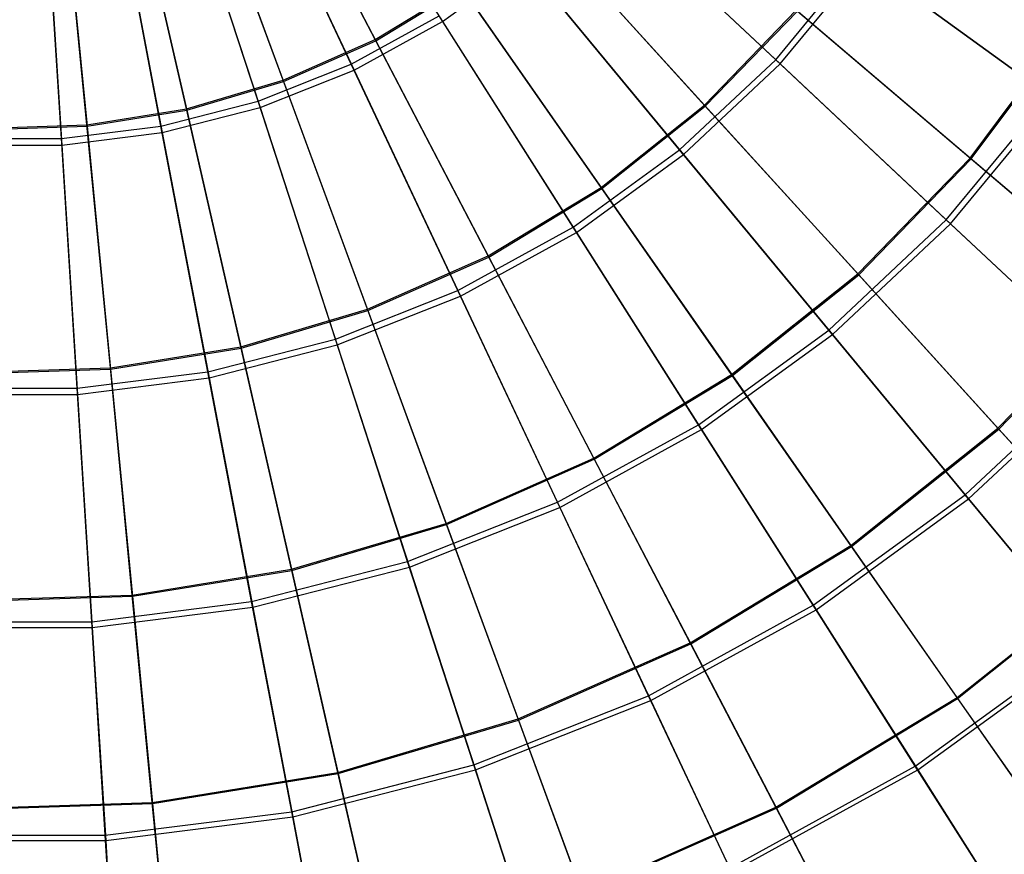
# Model space of a CAD drawing. Extents: x 0.2 to 40.1, y -6.7 to 6.7.
# Tile 79 of 256: x 5.2 to 6.6, y 1.2 to 2.4. Entities that reach past the tile are written whole.
import ezdxf

# ---------------------------------------------------------------- set-up
doc = ezdxf.new("R2010")
doc.units = 0
doc.header["$MEASUREMENT"] = 0
doc.layers.get('0').update_dxf_attribs({"color": 13, "linetype": 'CONTINUOUS'})

# ---------------------------------------------------------------- blocks, each defined once
blk = doc.blocks.new('SNOWBALL_XIV_PM3_STL')
at = {"color": 0}
for p, q in [((5.6109, 2.7723, 11.262), (5.8183, 2.4456, 11.3774)), ((5.6109, 2.7723, 11.262), (5.8183, 2.4456, 11.3774)), ((5.7186, 2.4192, 17.2479), (5.5435, 2.7549, 17.364)), ((5.7186, 2.4192, 17.2479), (5.5435, 2.7549, 17.364)), ((5.5446, 2.7529, 11.3075), (5.7196, 2.4173, 11.4239)), ((5.5446, 2.7529, 11.3075), (5.7196, 2.4173, 11.4239)), ((5.6833, 2.3824, 17.2926), (5.5183, 2.7329, 17.4067)), ((5.6833, 2.3824, 17.2926), (5.5183, 2.7329, 17.4067)), ((5.5226, 2.7238, 11.262), (5.6874, 2.3736, 11.3774)), ((5.5226, 2.7238, 11.262), (5.6874, 2.3736, 11.3774)), ((5.5825, 2.3589, 17.2479), (5.4517, 2.7143, 17.364)), ((5.5825, 2.3589, 17.2479), (5.4517, 2.7143, 17.364)), ((5.4525, 2.7122, 11.3075), (5.5832, 2.3569, 11.4239)), ((5.4525, 2.7122, 11.3075), (5.5832, 2.3569, 11.4239)), ((5.5456, 2.3279, 17.2926), (5.4258, 2.6963, 17.4067)), ((5.5456, 2.3279, 17.2926), (5.4258, 2.6963, 17.4067)), ((5.4397, 2.3166, 17.2479), (5.3554, 2.6857, 17.364)), ((5.4397, 2.3166, 17.2479), (5.3554, 2.6857, 17.364)), ((5.3559, 2.6835, 11.3075), (5.4402, 2.3145, 11.4239)), ((5.3559, 2.6835, 11.3075), (5.4402, 2.3145, 11.4239)), ((5.429, 2.6867, 11.262), (5.5486, 2.3186, 11.3774)), ((5.429, 2.6867, 11.262), (5.5486, 2.3186, 11.3774)), ((5.2927, 2.2928, 17.2479), (5.2563, 2.6697, 17.364)), ((5.2927, 2.2928, 17.2479), (5.2563, 2.6697, 17.364)), ((5.2565, 2.6674, 11.3075), (5.2929, 2.2907, 11.4239)), ((5.2565, 2.6674, 11.3075), (5.2929, 2.2907, 11.4239)), ((5.4021, 2.291, 17.2926), (5.3295, 2.6716, 17.4067)), ((5.4021, 2.291, 17.2926), (5.3295, 2.6716, 17.4067)), ((5.2551, 2.2725, 17.2926), (5.2308, 2.6591, 17.4067)), ((5.2551, 2.2725, 17.2926), (5.2308, 2.6591, 17.4067)), ((5.2314, 2.649, 11.262), (5.2557, 2.2628, 11.3774)), ((5.2314, 2.649, 11.262), (5.2557, 2.2628, 11.3774)), ((5.3314, 2.6617, 11.262), (5.4039, 2.2815, 11.3774)), ((5.3314, 2.6617, 11.262), (5.4039, 2.2815, 11.3774)), ((6.3104, 2.3892, 17.1298), (6.0409, 2.6422, 17.2926)), ((6.3104, 2.3892, 17.1298), (6.0409, 2.6422, 17.2926)), ((6.048, 2.6356, 11.3774), (6.317, 2.3829, 11.5415)), ((6.048, 2.6356, 11.3774), (6.317, 2.3829, 11.5415)), ((6.205, 2.3222, 17.0847), (5.9624, 2.5893, 17.2479)), ((6.205, 2.3222, 17.0847), (5.9624, 2.5893, 17.2479)), ((5.9639, 2.5877, 11.4239), (6.2064, 2.3207, 11.5874)), ((5.9639, 2.5877, 11.4239), (6.2064, 2.3207, 11.5874)), ((5.8183, 2.4456, 11.3774), (5.9391, 2.5333, 11.3774)), ((5.8183, 2.4456, 11.3774), (5.9391, 2.5333, 11.3774)), ((6.1685, 2.256, 17.1298), (5.9329, 2.5408, 17.2926)), ((6.1685, 2.256, 17.1298), (5.9329, 2.5408, 17.2926)), ((5.9391, 2.5333, 11.3774), (6.1744, 2.249, 11.5415)), ((5.9391, 2.5333, 11.3774), (6.1744, 2.249, 11.5415)), ((6.3104, 2.3892, 17.1298), (6.4344, 2.5391, 17.1298)), ((6.3104, 2.3892, 17.1298), (6.4344, 2.5391, 17.1298)), ((6.317, 2.3829, 11.5415), (6.4418, 2.5337, 11.5415)), ((6.317, 2.3829, 11.5415), (6.4418, 2.5337, 11.5415)), ((6.7141, 2.3359, 16.921), (6.4344, 2.5391, 17.1298)), ((6.7141, 2.3359, 16.921), (6.4344, 2.5391, 17.1298)), ((6.4418, 2.5337, 11.5415), (6.721, 2.3309, 11.7513)), ((6.4418, 2.5337, 11.5415), (6.721, 2.3309, 11.7513)), ((5.7186, 2.4192, 17.2479), (5.846, 2.4964, 17.2479)), ((5.7186, 2.4192, 17.2479), (5.846, 2.4964, 17.2479)), ((5.7196, 2.4173, 11.4239), (5.8472, 2.4947, 11.4239)), ((5.7196, 2.4173, 11.4239), (5.8472, 2.4947, 11.4239)), ((6.0524, 2.2005, 17.0847), (5.846, 2.4964, 17.2479)), ((6.0524, 2.2005, 17.0847), (5.846, 2.4964, 17.2479)), ((5.8472, 2.4947, 11.4239), (6.0536, 2.1988, 11.5874)), ((5.8472, 2.4947, 11.4239), (6.0536, 2.1988, 11.5874)), ((6.205, 2.3222, 17.0847), (6.3408, 2.4624, 17.0847)), ((6.205, 2.3222, 17.0847), (6.3408, 2.4624, 17.0847)), ((6.2064, 2.3207, 11.5874), (6.3424, 2.4611, 11.5874)), ((6.2064, 2.3207, 11.5874), (6.3424, 2.4611, 11.5874)), ((6.5976, 2.2438, 16.877), (6.3408, 2.4624, 17.0847)), ((6.5976, 2.2438, 16.877), (6.3408, 2.4624, 17.0847)), ((6.3424, 2.4611, 11.5874), (6.599, 2.2426, 11.7953)), ((6.3424, 2.4611, 11.5874), (6.599, 2.2426, 11.7953)), ((5.6833, 2.3824, 17.2926), (5.8131, 2.4538, 17.2926)), ((5.6833, 2.3824, 17.2926), (5.8131, 2.4538, 17.2926)), ((5.6874, 2.3736, 11.3774), (5.8183, 2.4456, 11.3774)), ((5.6874, 2.3736, 11.3774), (5.8183, 2.4456, 11.3774)), ((6.0111, 2.1417, 17.1298), (5.8131, 2.4538, 17.2926)), ((6.0111, 2.1417, 17.1298), (5.8131, 2.4538, 17.2926)), ((5.8183, 2.4456, 11.3774), (6.0161, 2.1339, 11.5415)), ((5.8183, 2.4456, 11.3774), (6.0161, 2.1339, 11.5415)), ((6.5976, 2.2438, 16.877), (6.7401, 2.4349, 16.877)), ((6.5976, 2.2438, 16.877), (6.7401, 2.4349, 16.877)), ((6.599, 2.2426, 11.7953), (6.7417, 2.4338, 11.7953)), ((6.599, 2.2426, 11.7953), (6.7417, 2.4338, 11.7953)), ((5.5825, 2.3589, 17.2479), (5.7186, 2.4192, 17.2479)), ((5.5825, 2.3589, 17.2479), (5.7186, 2.4192, 17.2479)), ((5.5832, 2.3569, 11.4239), (5.7196, 2.4173, 11.4239)), ((5.5832, 2.3569, 11.4239), (5.7196, 2.4173, 11.4239)), ((5.8855, 2.0993, 17.0847), (5.7186, 2.4192, 17.2479)), ((5.8855, 2.0993, 17.0847), (5.7186, 2.4192, 17.2479)), ((5.7196, 2.4173, 11.4239), (5.8865, 2.0975, 11.5874)), ((5.7196, 2.4173, 11.4239), (5.8865, 2.0975, 11.5874)), ((6.1685, 2.256, 17.1298), (6.3104, 2.3892, 17.1298)), ((6.1685, 2.256, 17.1298), (6.3104, 2.3892, 17.1298)), ((6.5624, 2.1525, 16.921), (6.3104, 2.3892, 17.1298)), ((6.5624, 2.1525, 16.921), (6.3104, 2.3892, 17.1298)), ((5.5456, 2.3279, 17.2926), (5.6833, 2.3824, 17.2926)), ((5.5456, 2.3279, 17.2926), (5.6833, 2.3824, 17.2926)), ((5.5486, 2.3186, 11.3774), (5.6874, 2.3736, 11.3774)), ((5.5486, 2.3186, 11.3774), (5.6874, 2.3736, 11.3774)), ((5.8407, 2.048, 17.1298), (5.6833, 2.3824, 17.2926)), ((5.8407, 2.048, 17.1298), (5.6833, 2.3824, 17.2926)), ((5.6874, 2.3736, 11.3774), (5.8446, 2.0397, 11.5415)), ((5.6874, 2.3736, 11.3774), (5.8446, 2.0397, 11.5415)), ((6.1744, 2.249, 11.5415), (6.317, 2.3829, 11.5415)), ((6.1744, 2.249, 11.5415), (6.317, 2.3829, 11.5415)), ((6.317, 2.3829, 11.5415), (6.5686, 2.1467, 11.7513)), ((6.317, 2.3829, 11.5415), (6.5686, 2.1467, 11.7513)), ((5.4397, 2.3166, 17.2479), (5.5825, 2.3589, 17.2479)), ((5.4397, 2.3166, 17.2479), (5.5825, 2.3589, 17.2479)), ((5.4402, 2.3145, 11.4239), (5.5832, 2.3569, 11.4239)), ((5.4402, 2.3145, 11.4239), (5.5832, 2.3569, 11.4239)), ((5.7071, 2.0203, 17.0847), (5.5825, 2.3589, 17.2479)), ((5.7071, 2.0203, 17.0847), (5.5825, 2.3589, 17.2479)), ((5.5832, 2.3569, 11.4239), (5.7078, 2.0184, 11.5874)), ((5.5832, 2.3569, 11.4239), (5.7078, 2.0184, 11.5874)), ((5.4021, 2.291, 17.2926), (5.5456, 2.3279, 17.2926)), ((5.4021, 2.291, 17.2926), (5.5456, 2.3279, 17.2926)), ((5.6598, 1.9763, 17.1298), (5.5456, 2.3279, 17.2926)), ((5.6598, 1.9763, 17.1298), (5.5456, 2.3279, 17.2926)), ((6.5624, 2.1525, 16.921), (6.7141, 2.3359, 16.921)), ((6.5624, 2.1525, 16.921), (6.7141, 2.3359, 16.921)), ((6.5686, 2.1467, 11.7513), (6.721, 2.3309, 11.7513)), ((6.5686, 2.1467, 11.7513), (6.721, 2.3309, 11.7513)), ((5.2927, 2.2928, 17.2479), (5.4397, 2.3166, 17.2479)), ((5.2927, 2.2928, 17.2479), (5.4397, 2.3166, 17.2479)), ((5.2929, 2.2907, 11.4239), (5.4402, 2.3145, 11.4239)), ((5.2929, 2.2907, 11.4239), (5.4402, 2.3145, 11.4239)), ((5.4039, 2.2815, 11.3774), (5.5486, 2.3186, 11.3774)), ((5.4039, 2.2815, 11.3774), (5.5486, 2.3186, 11.3774)), ((5.52, 1.9648, 17.0847), (5.4397, 2.3166, 17.2479)), ((5.52, 1.9648, 17.0847), (5.4397, 2.3166, 17.2479)), ((5.4402, 2.3145, 11.4239), (5.5204, 1.9628, 11.5874)), ((5.4402, 2.3145, 11.4239), (5.5204, 1.9628, 11.5874)), ((5.5486, 2.3186, 11.3774), (5.6626, 1.9676, 11.5415)), ((5.5486, 2.3186, 11.3774), (5.6626, 1.9676, 11.5415)), ((6.0524, 2.2005, 17.0847), (6.205, 2.3222, 17.0847)), ((6.0524, 2.2005, 17.0847), (6.205, 2.3222, 17.0847)), ((6.0536, 2.1988, 11.5874), (6.2064, 2.3207, 11.5874)), ((6.0536, 2.1988, 11.5874), (6.2064, 2.3207, 11.5874)), ((6.4317, 2.0726, 16.877), (6.205, 2.3222, 17.0847)), ((6.4317, 2.0726, 16.877), (6.205, 2.3222, 17.0847)), ((6.2064, 2.3207, 11.5874), (6.433, 2.0712, 11.7953)), ((6.2064, 2.3207, 11.5874), (6.433, 2.0712, 11.7953)), ((5.1437, 2.2859, 11.4239), (5.2929, 2.2907, 11.4239)), ((5.1437, 2.2859, 11.4239), (5.2929, 2.2907, 11.4239)), ((5.1438, 2.288, 17.2479), (5.2927, 2.2928, 17.2479)), ((5.1438, 2.288, 17.2479), (5.2927, 2.2928, 17.2479)), ((5.2551, 2.2725, 17.2926), (5.4021, 2.291, 17.2926)), ((5.2551, 2.2725, 17.2926), (5.4021, 2.291, 17.2926)), ((5.3273, 1.9336, 17.0847), (5.2927, 2.2928, 17.2479)), ((5.3273, 1.9336, 17.0847), (5.2927, 2.2928, 17.2479)), ((5.2929, 2.2907, 11.4239), (5.3275, 1.9316, 11.5874)), ((5.2929, 2.2907, 11.4239), (5.3275, 1.9316, 11.5874)), ((5.4713, 1.928, 17.1298), (5.4021, 2.291, 17.2926)), ((5.4713, 1.928, 17.1298), (5.4021, 2.291, 17.2926)), ((5.107, 2.2725, 17.2926), (5.2551, 2.2725, 17.2926)), ((5.107, 2.2725, 17.2926), (5.2551, 2.2725, 17.2926)), ((5.2783, 1.9036, 17.1298), (5.2551, 2.2725, 17.2926)), ((5.2783, 1.9036, 17.1298), (5.2551, 2.2725, 17.2926)), ((5.2557, 2.2628, 11.3774), (5.4039, 2.2815, 11.3774)), ((5.2557, 2.2628, 11.3774), (5.4039, 2.2815, 11.3774)), ((5.4039, 2.2815, 11.3774), (5.4731, 1.9189, 11.5415)), ((5.4039, 2.2815, 11.3774), (5.4731, 1.9189, 11.5415)), ((5.1064, 2.2628, 11.3774), (5.2557, 2.2628, 11.3774)), ((5.1064, 2.2628, 11.3774), (5.2557, 2.2628, 11.3774)), ((5.2557, 2.2628, 11.3774), (5.2789, 1.8944, 11.5415)), ((5.2557, 2.2628, 11.3774), (5.2789, 1.8944, 11.5415)), ((6.0111, 2.1417, 17.1298), (6.1685, 2.256, 17.1298)), ((6.0111, 2.1417, 17.1298), (6.1685, 2.256, 17.1298)), ((6.3889, 1.9896, 16.921), (6.1685, 2.256, 17.1298)), ((6.3889, 1.9896, 16.921), (6.1685, 2.256, 17.1298)), ((6.0161, 2.1339, 11.5415), (6.1744, 2.249, 11.5415)), ((6.0161, 2.1339, 11.5415), (6.1744, 2.249, 11.5415)), ((6.1744, 2.249, 11.5415), (6.3943, 1.9831, 11.7513)), ((6.1744, 2.249, 11.5415), (6.3943, 1.9831, 11.7513)), ((6.4317, 2.0726, 16.877), (6.5976, 2.2438, 16.877)), ((6.4317, 2.0726, 16.877), (6.5976, 2.2438, 16.877)), ((6.433, 2.0712, 11.7953), (6.599, 2.2426, 11.7953)), ((6.433, 2.0712, 11.7953), (6.599, 2.2426, 11.7953)), ((6.8321, 2.0441, 16.6281), (6.5976, 2.2438, 16.877)), ((6.8321, 2.0441, 16.6281), (6.5976, 2.2438, 16.877)), ((6.599, 2.2426, 11.7953), (6.8334, 2.043, 12.0444)), ((6.599, 2.2426, 11.7953), (6.8334, 2.043, 12.0444)), ((5.8855, 2.0993, 17.0847), (6.0524, 2.2005, 17.0847)), ((5.8855, 2.0993, 17.0847), (6.0524, 2.2005, 17.0847)), ((5.8865, 2.0975, 11.5874), (6.0536, 2.1988, 11.5874)), ((5.8865, 2.0975, 11.5874), (6.0536, 2.1988, 11.5874)), ((6.2453, 1.924, 16.877), (6.0524, 2.2005, 17.0847)), ((6.2453, 1.924, 16.877), (6.0524, 2.2005, 17.0847)), ((6.0536, 2.1988, 11.5874), (6.2464, 1.9224, 11.7953)), ((6.0536, 2.1988, 11.5874), (6.2464, 1.9224, 11.7953)), ((5.8407, 2.048, 17.1298), (6.0111, 2.1417, 17.1298)), ((5.8407, 2.048, 17.1298), (6.0111, 2.1417, 17.1298)), ((6.1964, 1.8497, 16.921), (6.0111, 2.1417, 17.1298)), ((6.1964, 1.8497, 16.921), (6.0111, 2.1417, 17.1298)), ((6.3889, 1.9896, 16.921), (6.5624, 2.1525, 16.921)), ((6.3889, 1.9896, 16.921), (6.5624, 2.1525, 16.921)), ((6.3943, 1.9831, 11.7513), (6.5686, 2.1467, 11.7513)), ((6.3943, 1.9831, 11.7513), (6.5686, 2.1467, 11.7513)), ((6.7929, 1.9361, 16.6698), (6.5624, 2.1525, 16.921)), ((6.7929, 1.9361, 16.6698), (6.5624, 2.1525, 16.921)), ((6.5686, 2.1467, 11.7513), (6.7985, 1.9308, 12.0036)), ((6.5686, 2.1467, 11.7513), (6.7985, 1.9308, 12.0036)), ((5.8446, 2.0397, 11.5415), (6.0161, 2.1339, 11.5415)), ((5.8446, 2.0397, 11.5415), (6.0161, 2.1339, 11.5415)), ((6.0161, 2.1339, 11.5415), (6.201, 1.8426, 11.7513)), ((6.0161, 2.1339, 11.5415), (6.201, 1.8426, 11.7513)), ((5.7071, 2.0203, 17.0847), (5.8855, 2.0993, 17.0847)), ((5.7071, 2.0203, 17.0847), (5.8855, 2.0993, 17.0847)), ((5.7078, 2.0184, 11.5874), (5.8865, 2.0975, 11.5874)), ((5.7078, 2.0184, 11.5874), (5.8865, 2.0975, 11.5874)), ((6.0415, 1.8004, 16.877), (5.8855, 2.0993, 17.0847)), ((6.0415, 1.8004, 16.877), (5.8855, 2.0993, 17.0847)), ((5.8865, 2.0975, 11.5874), (6.0424, 1.7987, 11.7953)), ((5.8865, 2.0975, 11.5874), (6.0424, 1.7987, 11.7953)), ((6.2453, 1.924, 16.877), (6.4317, 2.0726, 16.877)), ((6.2453, 1.924, 16.877), (6.4317, 2.0726, 16.877)), ((6.2464, 1.9224, 11.7953), (6.433, 2.0712, 11.7953)), ((6.2464, 1.9224, 11.7953), (6.433, 2.0712, 11.7953)), ((6.6388, 1.8445, 16.6281), (6.4317, 2.0726, 16.877)), ((6.6388, 1.8445, 16.6281), (6.4317, 2.0726, 16.877)), ((6.433, 2.0712, 11.7953), (6.64, 1.8433, 12.0444)), ((6.433, 2.0712, 11.7953), (6.64, 1.8433, 12.0444)), ((5.6598, 1.9763, 17.1298), (5.8407, 2.048, 17.1298)), ((5.6598, 1.9763, 17.1298), (5.8407, 2.048, 17.1298)), ((5.6626, 1.9676, 11.5415), (5.8446, 2.0397, 11.5415)), ((5.6626, 1.9676, 11.5415), (5.8446, 2.0397, 11.5415)), ((5.9879, 1.7351, 16.921), (5.8407, 2.048, 17.1298)), ((5.9879, 1.7351, 16.921), (5.8407, 2.048, 17.1298)), ((5.8446, 2.0397, 11.5415), (5.9915, 1.7274, 11.7513)), ((5.8446, 2.0397, 11.5415), (5.9915, 1.7274, 11.7513)), ((6.6388, 1.8445, 16.6281), (6.8321, 2.0441, 16.6281)), ((6.6388, 1.8445, 16.6281), (6.8321, 2.0441, 16.6281)), ((6.64, 1.8433, 12.0444), (6.8334, 2.043, 12.0444)), ((6.64, 1.8433, 12.0444), (6.8334, 2.043, 12.0444)), ((5.52, 1.9648, 17.0847), (5.7071, 2.0203, 17.0847)), ((5.52, 1.9648, 17.0847), (5.7071, 2.0203, 17.0847)), ((5.5204, 1.9628, 11.5874), (5.7078, 2.0184, 11.5874)), ((5.5204, 1.9628, 11.5874), (5.7078, 2.0184, 11.5874)), ((5.8235, 1.7039, 16.877), (5.7071, 2.0203, 17.0847)), ((5.8235, 1.7039, 16.877), (5.7071, 2.0203, 17.0847)), ((5.7078, 2.0184, 11.5874), (5.8242, 1.7021, 11.7953)), ((5.7078, 2.0184, 11.5874), (5.8242, 1.7021, 11.7953)), ((6.1964, 1.8497, 16.921), (6.3889, 1.9896, 16.921)), ((6.1964, 1.8497, 16.921), (6.3889, 1.9896, 16.921)), ((6.201, 1.8426, 11.7513), (6.3943, 1.9831, 11.7513)), ((6.201, 1.8426, 11.7513), (6.3943, 1.9831, 11.7513)), ((6.5905, 1.746, 16.6698), (6.3889, 1.9896, 16.921)), ((6.5905, 1.746, 16.6698), (6.3889, 1.9896, 16.921)), ((6.3943, 1.9831, 11.7513), (6.5954, 1.7401, 12.0036)), ((6.3943, 1.9831, 11.7513), (6.5954, 1.7401, 12.0036)), ((5.3273, 1.9336, 17.0847), (5.52, 1.9648, 17.0847)), ((5.3273, 1.9336, 17.0847), (5.52, 1.9648, 17.0847)), ((5.4713, 1.928, 17.1298), (5.6598, 1.9763, 17.1298)), ((5.4713, 1.928, 17.1298), (5.6598, 1.9763, 17.1298)), ((5.4731, 1.9189, 11.5415), (5.6626, 1.9676, 11.5415)), ((5.4731, 1.9189, 11.5415), (5.6626, 1.9676, 11.5415)), ((5.595, 1.6361, 16.877), (5.52, 1.9648, 17.0847)), ((5.595, 1.6361, 16.877), (5.52, 1.9648, 17.0847)), ((5.7666, 1.6475, 16.921), (5.6598, 1.9763, 17.1298)), ((5.7666, 1.6475, 16.921), (5.6598, 1.9763, 17.1298)), ((5.6626, 1.9676, 11.5415), (5.7692, 1.6394, 11.7513)), ((5.6626, 1.9676, 11.5415), (5.7692, 1.6394, 11.7513)), ((5.3275, 1.9316, 11.5874), (5.5204, 1.9628, 11.5874)), ((5.3275, 1.9316, 11.5874), (5.5204, 1.9628, 11.5874)), ((5.5204, 1.9628, 11.5874), (5.5954, 1.6342, 11.7953)), ((5.5204, 1.9628, 11.5874), (5.5954, 1.6342, 11.7953)), ((6.5905, 1.746, 16.6698), (6.7929, 1.9361, 16.6698)), ((6.5905, 1.746, 16.6698), (6.7929, 1.9361, 16.6698)), ((5.1322, 1.9274, 17.0847), (5.3273, 1.9336, 17.0847)), ((5.1322, 1.9274, 17.0847), (5.3273, 1.9336, 17.0847)), ((5.1322, 1.9254, 11.5874), (5.3275, 1.9316, 11.5874)), ((5.1322, 1.9254, 11.5874), (5.3275, 1.9316, 11.5874)), ((5.2783, 1.9036, 17.1298), (5.4713, 1.928, 17.1298)), ((5.2783, 1.9036, 17.1298), (5.4713, 1.928, 17.1298)), ((5.3597, 1.598, 16.877), (5.3273, 1.9336, 17.0847)), ((5.3597, 1.598, 16.877), (5.3273, 1.9336, 17.0847)), ((5.3275, 1.9316, 11.5874), (5.3599, 1.5961, 11.7953)), ((5.3275, 1.9316, 11.5874), (5.3599, 1.5961, 11.7953)), ((5.5361, 1.5883, 16.921), (5.4713, 1.928, 17.1298)), ((5.5361, 1.5883, 16.921), (5.4713, 1.928, 17.1298)), ((6.0415, 1.8004, 16.877), (6.2453, 1.924, 16.877)), ((6.0415, 1.8004, 16.877), (6.2453, 1.924, 16.877)), ((6.0424, 1.7987, 11.7953), (6.2464, 1.9224, 11.7953)), ((6.0424, 1.7987, 11.7953), (6.2464, 1.9224, 11.7953)), ((6.4216, 1.6713, 16.6281), (6.2453, 1.924, 16.877)), ((6.4216, 1.6713, 16.6281), (6.2453, 1.924, 16.877)), ((6.2464, 1.9224, 11.7953), (6.4226, 1.6699, 12.0444)), ((6.2464, 1.9224, 11.7953), (6.4226, 1.6699, 12.0444)), ((6.5954, 1.7401, 12.0036), (6.7985, 1.9308, 12.0036)), ((6.5954, 1.7401, 12.0036), (6.7985, 1.9308, 12.0036)), ((5.2789, 1.8944, 11.5415), (5.4731, 1.9189, 11.5415)), ((5.2789, 1.8944, 11.5415), (5.4731, 1.9189, 11.5415)), ((5.4731, 1.9189, 11.5415), (5.5377, 1.58, 11.7513)), ((5.4731, 1.9189, 11.5415), (5.5377, 1.58, 11.7513)), ((5.0832, 1.8944, 11.5415), (5.2789, 1.8944, 11.5415)), ((5.0832, 1.8944, 11.5415), (5.2789, 1.8944, 11.5415)), ((5.0838, 1.9036, 17.1298), (5.2783, 1.9036, 17.1298)), ((5.0838, 1.9036, 17.1298), (5.2783, 1.9036, 17.1298)), ((5.3, 1.5585, 16.921), (5.2783, 1.9036, 17.1298)), ((5.3, 1.5585, 16.921), (5.2783, 1.9036, 17.1298)), ((5.2789, 1.8944, 11.5415), (5.3006, 1.55, 11.7513)), ((5.2789, 1.8944, 11.5415), (5.3006, 1.55, 11.7513)), ((5.9879, 1.7351, 16.921), (6.1964, 1.8497, 16.921)), ((5.9879, 1.7351, 16.921), (6.1964, 1.8497, 16.921)), ((6.3658, 1.5828, 16.6698), (6.1964, 1.8497, 16.921)), ((6.3658, 1.5828, 16.6698), (6.1964, 1.8497, 16.921)), ((5.9915, 1.7274, 11.7513), (6.201, 1.8426, 11.7513)), ((5.9915, 1.7274, 11.7513), (6.201, 1.8426, 11.7513)), ((6.201, 1.8426, 11.7513), (6.37, 1.5763, 12.0036)), ((6.201, 1.8426, 11.7513), (6.37, 1.5763, 12.0036)), ((6.4216, 1.6713, 16.6281), (6.6388, 1.8445, 16.6281)), ((6.4216, 1.6713, 16.6281), (6.6388, 1.8445, 16.6281)), ((6.4226, 1.6699, 12.0444), (6.64, 1.8433, 12.0444)), ((6.4226, 1.6699, 12.0444), (6.64, 1.8433, 12.0444)), ((6.8231, 1.6417, 16.3422), (6.6388, 1.8445, 16.6281)), ((6.8231, 1.6417, 16.3422), (6.6388, 1.8445, 16.6281)), ((6.64, 1.8433, 12.0444), (6.8241, 1.6406, 12.3305)), ((6.64, 1.8433, 12.0444), (6.8241, 1.6406, 12.3305)), ((5.8235, 1.7039, 16.877), (6.0415, 1.8004, 16.877)), ((5.8235, 1.7039, 16.877), (6.0415, 1.8004, 16.877)), ((5.8242, 1.7021, 11.7953), (6.0424, 1.7987, 11.7953)), ((5.8242, 1.7021, 11.7953), (6.0424, 1.7987, 11.7953)), ((6.184, 1.5272, 16.6281), (6.0415, 1.8004, 16.877)), ((6.184, 1.5272, 16.6281), (6.0415, 1.8004, 16.877)), ((6.0424, 1.7987, 11.7953), (6.1848, 1.5257, 12.0444)), ((6.0424, 1.7987, 11.7953), (6.1848, 1.5257, 12.0444)), ((6.3658, 1.5828, 16.6698), (6.5905, 1.746, 16.6698)), ((6.3658, 1.5828, 16.6698), (6.5905, 1.746, 16.6698)), ((6.7699, 1.5291, 16.3802), (6.5905, 1.746, 16.6698)), ((6.7699, 1.5291, 16.3802), (6.5905, 1.746, 16.6698)), ((5.7666, 1.6475, 16.921), (5.9879, 1.7351, 16.921)), ((5.7666, 1.6475, 16.921), (5.9879, 1.7351, 16.921)), ((6.1225, 1.449, 16.6698), (5.9879, 1.7351, 16.921)), ((6.1225, 1.449, 16.6698), (5.9879, 1.7351, 16.921)), ((6.37, 1.5763, 12.0036), (6.5954, 1.7401, 12.0036)), ((6.37, 1.5763, 12.0036), (6.5954, 1.7401, 12.0036)), ((6.5954, 1.7401, 12.0036), (6.7742, 1.5239, 12.2941)), ((6.5954, 1.7401, 12.0036), (6.7742, 1.5239, 12.2941)), ((5.7692, 1.6394, 11.7513), (5.9915, 1.7274, 11.7513)), ((5.7692, 1.6394, 11.7513), (5.9915, 1.7274, 11.7513)), ((5.9915, 1.7274, 11.7513), (6.1258, 1.4421, 12.0036)), ((5.9915, 1.7274, 11.7513), (6.1258, 1.4421, 12.0036)), ((5.595, 1.6361, 16.877), (5.8235, 1.7039, 16.877)), ((5.595, 1.6361, 16.877), (5.8235, 1.7039, 16.877)), ((5.9299, 1.4148, 16.6281), (5.8235, 1.7039, 16.877)), ((5.9299, 1.4148, 16.6281), (5.8235, 1.7039, 16.877)), ((5.5954, 1.6342, 11.7953), (5.8242, 1.7021, 11.7953)), ((5.5954, 1.6342, 11.7953), (5.8242, 1.7021, 11.7953)), ((5.8242, 1.7021, 11.7953), (5.9305, 1.4132, 12.0444)), ((5.8242, 1.7021, 11.7953), (5.9305, 1.4132, 12.0444)), ((6.184, 1.5272, 16.6281), (6.4216, 1.6713, 16.6281)), ((6.184, 1.5272, 16.6281), (6.4216, 1.6713, 16.6281)), ((6.1848, 1.5257, 12.0444), (6.4226, 1.6699, 12.0444)), ((6.1848, 1.5257, 12.0444), (6.4226, 1.6699, 12.0444)), ((6.5784, 1.4465, 16.3422), (6.4216, 1.6713, 16.6281)), ((6.5784, 1.4465, 16.3422), (6.4216, 1.6713, 16.6281)), ((6.4226, 1.6699, 12.0444), (6.5792, 1.4453, 12.3305)), ((6.4226, 1.6699, 12.0444), (6.5792, 1.4453, 12.3305)), ((5.5361, 1.5883, 16.921), (5.7666, 1.6475, 16.921)), ((5.5361, 1.5883, 16.921), (5.7666, 1.6475, 16.921)), ((5.8643, 1.3468, 16.6698), (5.7666, 1.6475, 16.921)), ((5.8643, 1.3468, 16.6698), (5.7666, 1.6475, 16.921)), ((5.3597, 1.598, 16.877), (5.595, 1.6361, 16.877)), ((5.3597, 1.598, 16.877), (5.595, 1.6361, 16.877)), ((5.3599, 1.5961, 11.7953), (5.5954, 1.6342, 11.7953)), ((5.3599, 1.5961, 11.7953), (5.5954, 1.6342, 11.7953)), ((5.5377, 1.58, 11.7513), (5.7692, 1.6394, 11.7513)), ((5.5377, 1.58, 11.7513), (5.7692, 1.6394, 11.7513)), ((5.6636, 1.3357, 16.6281), (5.595, 1.6361, 16.877)), ((5.6636, 1.3357, 16.6281), (5.595, 1.6361, 16.877)), ((5.5954, 1.6342, 11.7953), (5.6639, 1.334, 12.0444)), ((5.5954, 1.6342, 11.7953), (5.6639, 1.334, 12.0444)), ((5.7692, 1.6394, 11.7513), (5.8667, 1.3395, 12.0036)), ((5.7692, 1.6394, 11.7513), (5.8667, 1.3395, 12.0036)), ((6.5784, 1.4465, 16.3422), (6.8231, 1.6417, 16.3422)), ((6.5784, 1.4465, 16.3422), (6.8231, 1.6417, 16.3422)), ((6.5792, 1.4453, 12.3305), (6.8241, 1.6406, 12.3305)), ((6.5792, 1.4453, 12.3305), (6.8241, 1.6406, 12.3305)), ((5.1214, 1.5904, 16.877), (5.3597, 1.598, 16.877)), ((5.1214, 1.5904, 16.877), (5.3597, 1.598, 16.877)), ((5.1214, 1.5885, 11.7953), (5.3599, 1.5961, 11.7953)), ((5.1214, 1.5885, 11.7953), (5.3599, 1.5961, 11.7953)), ((5.3, 1.5585, 16.921), (5.5361, 1.5883, 16.921)), ((5.3, 1.5585, 16.921), (5.5361, 1.5883, 16.921)), ((5.3893, 1.2914, 16.6281), (5.3597, 1.598, 16.877)), ((5.3893, 1.2914, 16.6281), (5.3597, 1.598, 16.877)), ((5.3599, 1.5961, 11.7953), (5.3894, 1.2897, 12.0444)), ((5.3599, 1.5961, 11.7953), (5.3894, 1.2897, 12.0444)), ((5.5954, 1.2777, 16.6698), (5.5361, 1.5883, 16.921)), ((5.5954, 1.2777, 16.6698), (5.5361, 1.5883, 16.921)), ((5.3006, 1.55, 11.7513), (5.5377, 1.58, 11.7513)), ((5.3006, 1.55, 11.7513), (5.5377, 1.58, 11.7513)), ((5.5377, 1.58, 11.7513), (5.5968, 1.2702, 12.0036)), ((5.5377, 1.58, 11.7513), (5.5968, 1.2702, 12.0036)), ((6.1225, 1.449, 16.6698), (6.3658, 1.5828, 16.6698)), ((6.1225, 1.449, 16.6698), (6.3658, 1.5828, 16.6698)), ((6.1258, 1.4421, 12.0036), (6.37, 1.5763, 12.0036)), ((6.1258, 1.4421, 12.0036), (6.37, 1.5763, 12.0036)), ((6.5167, 1.3451, 16.3802), (6.3658, 1.5828, 16.6698)), ((6.5167, 1.3451, 16.3802), (6.3658, 1.5828, 16.6698)), ((6.37, 1.5763, 12.0036), (6.5203, 1.3394, 12.2941)), ((6.37, 1.5763, 12.0036), (6.5203, 1.3394, 12.2941)), ((5.0621, 1.5585, 16.921), (5.3, 1.5585, 16.921)), ((5.0621, 1.5585, 16.921), (5.3, 1.5585, 16.921)), ((5.3199, 1.2429, 16.6698), (5.3, 1.5585, 16.921)), ((5.3199, 1.2429, 16.6698), (5.3, 1.5585, 16.921)), ((5.0615, 1.55, 11.7513), (5.3006, 1.55, 11.7513)), ((5.0615, 1.55, 11.7513), (5.3006, 1.55, 11.7513)), ((5.3006, 1.55, 11.7513), (5.3204, 1.2353, 12.0036)), ((5.3006, 1.55, 11.7513), (5.3204, 1.2353, 12.0036)), ((6.5167, 1.3451, 16.3802), (6.7699, 1.5291, 16.3802)), ((6.5167, 1.3451, 16.3802), (6.7699, 1.5291, 16.3802)), ((5.9299, 1.4148, 16.6281), (6.184, 1.5272, 16.6281)), ((5.9299, 1.4148, 16.6281), (6.184, 1.5272, 16.6281)), ((5.9305, 1.4132, 12.0444), (6.1848, 1.5257, 12.0444)), ((5.9305, 1.4132, 12.0444), (6.1848, 1.5257, 12.0444)), ((6.3107, 1.2843, 16.3422), (6.184, 1.5272, 16.6281)), ((6.3107, 1.2843, 16.3422), (6.184, 1.5272, 16.6281)), ((6.1848, 1.5257, 12.0444), (6.3114, 1.283, 12.3305)), ((6.1848, 1.5257, 12.0444), (6.3114, 1.283, 12.3305)), ((6.5203, 1.3394, 12.2941), (6.7742, 1.5239, 12.2941)), ((6.5203, 1.3394, 12.2941), (6.7742, 1.5239, 12.2941)), ((5.8643, 1.3468, 16.6698), (6.1225, 1.449, 16.6698)), ((5.8643, 1.3468, 16.6698), (6.1225, 1.449, 16.6698)), ((5.8667, 1.3395, 12.0036), (6.1258, 1.4421, 12.0036)), ((5.8667, 1.3395, 12.0036), (6.1258, 1.4421, 12.0036)), ((6.2424, 1.1943, 16.3802), (6.1225, 1.449, 16.6698)), ((6.2424, 1.1943, 16.3802), (6.1225, 1.449, 16.6698)), ((6.1258, 1.4421, 12.0036), (6.2452, 1.1882, 12.2941)), ((6.1258, 1.4421, 12.0036), (6.2452, 1.1882, 12.2941)), ((6.3107, 1.2843, 16.3422), (6.5784, 1.4465, 16.3422)), ((6.3107, 1.2843, 16.3422), (6.5784, 1.4465, 16.3422)), ((6.3114, 1.283, 12.3305), (6.5792, 1.4453, 12.3305)), ((6.3114, 1.283, 12.3305), (6.5792, 1.4453, 12.3305)), ((6.7131, 1.2534, 16.0238), (6.5784, 1.4465, 16.3422)), ((6.7131, 1.2534, 16.0238), (6.5784, 1.4465, 16.3422)), ((6.5792, 1.4453, 12.3305), (6.7138, 1.2524, 12.6491)), ((6.5792, 1.4453, 12.3305), (6.7138, 1.2524, 12.6491)), ((5.6636, 1.3357, 16.6281), (5.9299, 1.4148, 16.6281)), ((5.6636, 1.3357, 16.6281), (5.9299, 1.4148, 16.6281)), ((5.6639, 1.334, 12.0444), (5.9305, 1.4132, 12.0444)), ((5.6639, 1.334, 12.0444), (5.9305, 1.4132, 12.0444)), ((6.0246, 1.1576, 16.3422), (5.9299, 1.4148, 16.6281)), ((6.0246, 1.1576, 16.3422), (5.9299, 1.4148, 16.6281)), ((5.9305, 1.4132, 12.0444), (6.0251, 1.1562, 12.3305)), ((5.9305, 1.4132, 12.0444), (6.0251, 1.1562, 12.3305)), ((5.5954, 1.2777, 16.6698), (5.8643, 1.3468, 16.6698)), ((5.5954, 1.2777, 16.6698), (5.8643, 1.3468, 16.6698)), ((5.5968, 1.2702, 12.0036), (5.8667, 1.3395, 12.0036)), ((5.5968, 1.2702, 12.0036), (5.8667, 1.3395, 12.0036)), ((5.9513, 1.0791, 16.3802), (5.8643, 1.3468, 16.6698)), ((5.9513, 1.0791, 16.3802), (5.8643, 1.3468, 16.6698)), ((5.8667, 1.3395, 12.0036), (5.9534, 1.0727, 12.2941)), ((5.8667, 1.3395, 12.0036), (5.9534, 1.0727, 12.2941)), ((6.2424, 1.1943, 16.3802), (6.5167, 1.3451, 16.3802)), ((6.2424, 1.1943, 16.3802), (6.5167, 1.3451, 16.3802)), ((6.2452, 1.1882, 12.2941), (6.5203, 1.3394, 12.2941)), ((6.2452, 1.1882, 12.2941), (6.5203, 1.3394, 12.2941)), ((6.6464, 1.1406, 16.0569), (6.5167, 1.3451, 16.3802)), ((6.6464, 1.1406, 16.0569), (6.5167, 1.3451, 16.3802)), ((6.5203, 1.3394, 12.2941), (6.6494, 1.1359, 12.6182)), ((6.5203, 1.3394, 12.2941), (6.6494, 1.1359, 12.6182)), ((5.3893, 1.2914, 16.6281), (5.6636, 1.3357, 16.6281)), ((5.3893, 1.2914, 16.6281), (5.6636, 1.3357, 16.6281)), ((5.3894, 1.2897, 12.0444), (5.6639, 1.334, 12.0444)), ((5.3894, 1.2897, 12.0444), (5.6639, 1.334, 12.0444)), ((5.7245, 1.0686, 16.3422), (5.6636, 1.3357, 16.6281)), ((5.7245, 1.0686, 16.3422), (5.6636, 1.3357, 16.6281)), ((5.6639, 1.334, 12.0444), (5.7249, 1.0671, 12.3305)), ((5.6639, 1.334, 12.0444), (5.7249, 1.0671, 12.3305)), ((5.1115, 1.2808, 12.0444), (5.3894, 1.2897, 12.0444)), ((5.1115, 1.2808, 12.0444), (5.3894, 1.2897, 12.0444)), ((5.1116, 1.2824, 16.6281), (5.3893, 1.2914, 16.6281)), ((5.1116, 1.2824, 16.6281), (5.3893, 1.2914, 16.6281)), ((5.4156, 1.0186, 16.3422), (5.3893, 1.2914, 16.6281)), ((5.4156, 1.0186, 16.3422), (5.3893, 1.2914, 16.6281)), ((5.3894, 1.2897, 12.0444), (5.4157, 1.0171, 12.3305)), ((5.3894, 1.2897, 12.0444), (5.4157, 1.0171, 12.3305)), ((6.0246, 1.1576, 16.3422), (6.3107, 1.2843, 16.3422)), ((6.0246, 1.1576, 16.3422), (6.3107, 1.2843, 16.3422)), ((6.0251, 1.1562, 12.3305), (6.3114, 1.283, 12.3305)), ((6.0251, 1.1562, 12.3305), (6.3114, 1.283, 12.3305)), ((6.4197, 1.0755, 16.0238), (6.3107, 1.2843, 16.3422)), ((6.4197, 1.0755, 16.0238), (6.3107, 1.2843, 16.3422)), ((6.3114, 1.283, 12.3305), (6.4202, 1.0744, 12.6491)), ((6.3114, 1.283, 12.3305), (6.4202, 1.0744, 12.6491)), ((5.3199, 1.2429, 16.6698), (5.5954, 1.2777, 16.6698)), ((5.3199, 1.2429, 16.6698), (5.5954, 1.2777, 16.6698)), ((5.3204, 1.2353, 12.0036), (5.5968, 1.2702, 12.0036)), ((5.3204, 1.2353, 12.0036), (5.5968, 1.2702, 12.0036)), ((5.6481, 1.0012, 16.3802), (5.5954, 1.2777, 16.6698)), ((5.6481, 1.0012, 16.3802), (5.5954, 1.2777, 16.6698)), ((5.5968, 1.2702, 12.0036), (5.6494, 0.9946, 12.2941)), ((5.5968, 1.2702, 12.0036), (5.6494, 0.9946, 12.2941)), ((5.0422, 1.2429, 16.6698), (5.3199, 1.2429, 16.6698)), ((5.0422, 1.2429, 16.6698), (5.3199, 1.2429, 16.6698)), ((5.3376, 0.962, 16.3802), (5.3199, 1.2429, 16.6698)), ((5.3376, 0.962, 16.3802), (5.3199, 1.2429, 16.6698)), ((5.0417, 1.2353, 12.0036), (5.3204, 1.2353, 12.0036)), ((5.0417, 1.2353, 12.0036), (5.3204, 1.2353, 12.0036)), ((5.3204, 1.2353, 12.0036), (5.338, 0.9553, 12.2941)), ((5.3204, 1.2353, 12.0036), (5.338, 0.9553, 12.2941))]:
    blk.add_line(p, q, dxfattribs=at)
blk = doc.blocks.new('GRUPUJ_1')
at = {"color": 0}
blk.add_blockref('SNOWBALL_XIV_PM3_STL', (-0.2062, 6.6596, -0.5119), dxfattribs=at)

msp = doc.modelspace()

# ---------------------------------------------------------------- block references
at = {"color": 0}
msp.add_blockref('GRUPUJ_1', (0.2062, -6.6596, 0.5119), dxfattribs=at)

doc.saveas('drawing.dxf')
